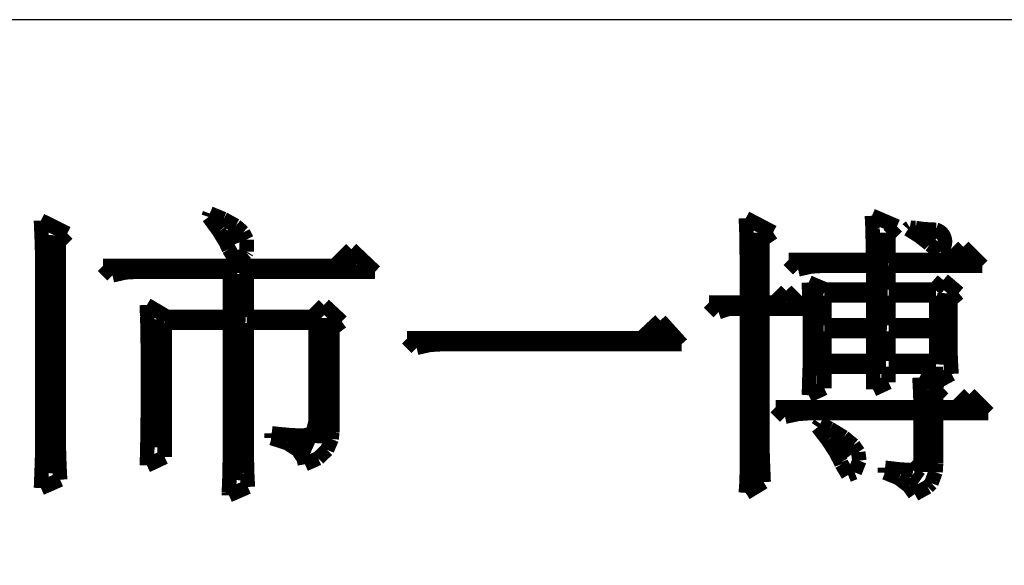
# Model space of a CAD drawing. Extents: x -53 to 531, y -106 to 304.
# Tile 58 of 66: x 505.07 to 511.97, y -94.48 to -90.65. Entities that reach past the tile are written whole.
import ezdxf

# ---------------------------------------------------------------- set-up
doc = ezdxf.new("R2010")
doc.units = 0
doc.layers.add('BOARD_GEOMETRY_DIMENSION', color=2, linetype='CONTINUOUS')

msp = doc.modelspace()

# ---------------------------------------------------------------- linework, layer by layer
at = {"layer": 'BOARD_GEOMETRY_DIMENSION'}
msp.add_lwpolyline([(526.20672, -90.654378), (473.706698, -90.654378), (473.706698, -101.154484)], dxfattribs=at)
for points, const_width in [([(506.393704, -92.037154), (506.402086, -92.012262)], 0.1016), ([(506.402086, -92.012262), (506.498098, -92.051632)], 0.1016), ([(505.22378, -92.181934), (505.2187, -92.062046)], 0.1016), ([(505.2187, -92.062046), (505.403104, -92.15374)], 0.1016), ([(506.465586, -92.13596), (506.393704, -92.037154)], 0.1016), ([(506.498098, -92.051632), (506.583188, -92.098622)], 0.1016), ([(510.161032, -92.102686), (510.157984, -92.045536)], 0.1016), ([(510.157984, -92.045536), (510.3495, -92.145358)], 0.1016), ([(511.046222, -92.117418), (511.041904, -92.028772)], 0.1016), ([(511.041904, -92.028772), (511.21691, -92.103702)], 0.1016), ([(505.289312, -92.164662), (505.2695, -93.832934)], 0.127), ([(505.403104, -92.15374), (505.34443, -92.21216)], 0.1016), ([(506.514608, -92.216224), (506.465586, -92.13596)], 0.1016), ([(506.529594, -92.128594), (506.575314, -92.22994)], 0.127), ([(506.583188, -92.098622), (506.635512, -92.145358)], 0.1016), ([(506.635512, -92.145358), (506.660404, -92.195396)], 0.1016), ([(510.163318, -92.175584), (510.161032, -92.102686)], 0.1016), ([(510.216912, -92.14612), (510.216912, -93.883734)], 0.127), ([(510.3495, -92.145358), (510.274824, -92.195396)], 0.1016), ([(511.048, -92.214192), (511.046222, -92.117418)], 0.1016), ([(511.099816, -92.14612), (511.074924, -93.137736)], 0.127), ([(511.21691, -92.103702), (511.15849, -92.162122)], 0.1016), ([(511.15849, -92.162122), (511.15849, -92.338144)], 0.1016), ([(511.371596, -92.169996), (511.295396, -92.122244)], 0.1016), ([(511.445002, -92.155518), (511.488182, -92.195904)], 0.127), ([(505.226828, -92.278708), (505.22378, -92.181934)], 0.1016), ([(505.34443, -92.21216), (505.34443, -93.674692)], 0.1016), ([(506.53569, -92.26296), (506.514608, -92.216224)], 0.1016), ([(506.660404, -92.195396), (506.660404, -92.279724)], 0.1016), ([(510.16408, -92.265246), (510.163318, -92.175584)], 0.1016), ([(510.274824, -92.195396), (510.274824, -92.637864)], 0.1016), ([(511.049016, -92.319348), (511.048, -92.214192)], 0.1016), ([(511.436112, -92.220542), (511.371596, -92.169996)], 0.1016), ([(511.446526, -92.230956), (511.436112, -92.220542)], 0.1016), ([(511.519678, -92.28074), (511.446526, -92.230956)], 0.1016), ([(505.226828, -93.714062), (505.226828, -92.278708)], 0.1016), ([(506.583188, -92.34424), (506.53569, -92.26296)], 0.1016), ([(506.656086, -92.28709), (506.593602, -92.346272)], 0.1016), ([(506.660404, -92.279724), (506.656086, -92.28709)], 0.1016), ([(507.276608, -92.379546), (507.393194, -92.26296)], 0.1016), ([(507.393194, -92.26296), (507.559818, -92.421202)], 0.1016), ([(510.165604, -92.369132), (510.16408, -92.265246)], 0.1016), ([(511.528314, -92.27185), (511.519678, -92.28074)], 0.1016), ([(511.591306, -92.338144), (511.683, -92.24645)], 0.1016), ([(511.671824, -92.33281), (511.700018, -92.314014)], 0.127), ([(511.683, -92.24645), (511.816096, -92.379546)], 0.1016), ([(506.593602, -92.346272), (506.583188, -92.34424)], 0.1016), ([(507.342902, -92.3671), (507.4285, -92.357702)], 0.127), ([(510.16662, -92.490036), (510.165604, -92.369132)], 0.1016), ([(510.524506, -92.404692), (510.457704, -92.338144)], 0.1016), ([(510.457704, -92.338144), (511.050032, -92.338144)], 0.1016), ([(511.050032, -92.338144), (511.049016, -92.319348)], 0.1016), ([(511.15849, -92.338144), (511.591306, -92.338144)], 0.1016), ([(505.719588, -92.446348), (505.652532, -92.379546)], 0.1016), ([(505.652532, -92.379546), (507.276608, -92.379546)], 0.1016), ([(505.810012, -92.42552), (505.719588, -92.446348)], 0.1016), ([(505.885704, -92.421202), (505.810012, -92.42552)], 0.1016), ([(506.543818, -92.421202), (505.885704, -92.421202)], 0.1016), ([(506.543818, -92.737686), (506.543818, -92.421202)], 0.1016), ([(506.595126, -92.436696), (506.566678, -93.881448)], 0.127), ([(507.559818, -92.421202), (506.660404, -92.421202)], 0.1016), ([(506.660404, -92.421202), (506.660404, -92.737686)], 0.1016), ([(510.6162, -92.383864), (510.524506, -92.404692)], 0.1016), ([(510.690876, -92.379546), (510.6162, -92.383864)], 0.1016), ([(511.050032, -92.379546), (510.690876, -92.379546)], 0.1016), ([(511.050032, -92.54617), (511.050032, -92.379546)], 0.1016), ([(511.816096, -92.379546), (511.15849, -92.379546)], 0.1016), ([(511.15849, -92.379546), (511.15849, -92.54617)], 0.1016), ([(510.16662, -92.637864), (510.16662, -92.490036)], 0.1016), ([(510.6035, -92.58681), (510.599182, -92.496132)], 0.1016), ([(510.599182, -92.496132), (510.716022, -92.54617)], 0.1016), ([(511.483102, -92.54617), (511.541522, -92.479622)], 0.1016), ([(511.541522, -92.479622), (511.649726, -92.571062)], 0.1016), ([(510.357882, -92.637864), (510.441194, -92.554552)], 0.1016), ([(510.441194, -92.554552), (510.565908, -92.67952)], 0.1016), ([(510.63652, -92.56903), (510.645918, -93.150182)], 0.127), ([(510.716022, -92.54617), (511.050032, -92.54617)], 0.1016), ([(511.15849, -92.54617), (511.483102, -92.54617)], 0.1016), ([(511.563112, -92.572078), (511.534918, -93.072458)], 0.127), ([(511.649726, -92.571062), (511.591306, -92.6211)], 0.1016), ([(509.966722, -92.704412), (509.89992, -92.637864)], 0.1016), ([(509.89992, -92.637864), (510.16662, -92.637864)], 0.1016), ([(510.274824, -92.637864), (510.357882, -92.637864)], 0.1016), ([(510.605532, -92.681552), (510.6035, -92.58681)], 0.1016), ([(510.707894, -92.587826), (510.707894, -92.796106)], 0.1016), ([(511.050032, -92.587826), (510.707894, -92.587826)], 0.1016), ([(511.050032, -92.796106), (511.050032, -92.587826)], 0.1016), ([(511.491484, -92.587826), (511.15849, -92.587826)], 0.1016), ([(511.15849, -92.587826), (511.15849, -92.796106)], 0.1016), ([(511.491484, -92.796106), (511.491484, -92.587826)], 0.1016), ([(511.591306, -92.6211), (511.591306, -92.939616)], 0.1016), ([(505.96292, -92.735654), (505.960888, -92.654374)], 0.1016), ([(505.960888, -92.654374), (506.10262, -92.737686)], 0.1016), ([(507.11862, -92.737686), (507.201678, -92.654374)], 0.1016), ([(507.201678, -92.654374), (507.326392, -92.77096)], 0.1016), ([(510.041398, -92.67952), (509.966722, -92.704412)], 0.1016), ([(510.16662, -92.67952), (510.041398, -92.67952)], 0.1016), ([(510.16662, -93.720412), (510.16662, -92.67952)], 0.1016), ([(510.565908, -92.67952), (510.274824, -92.67952)], 0.1016), ([(510.274824, -92.67952), (510.274824, -93.603826)], 0.1016), ([(510.607818, -92.781374), (510.605532, -92.681552)], 0.1016), ([(505.966222, -92.825062), (505.96292, -92.735654)], 0.1016), ([(506.020324, -92.753942), (506.017276, -93.651832)], 0.127), ([(506.543818, -92.779342), (506.085602, -92.779342)], 0.1016), ([(506.085602, -92.779342), (506.085602, -93.720412)], 0.1016), ([(506.10262, -92.737686), (506.543818, -92.737686)], 0.1016), ([(506.543818, -93.578934), (506.543818, -92.779342)], 0.1016), ([(506.660404, -92.737686), (507.11862, -92.737686)], 0.1016), ([(507.143512, -92.779342), (506.660404, -92.779342)], 0.1016), ([(506.660404, -92.779342), (506.660404, -93.6371)], 0.1016), ([(507.143512, -93.470476), (507.143512, -92.779342)], 0.1016), ([(507.207012, -92.745306), (507.184406, -93.623638)], 0.127), ([(507.326392, -92.77096), (507.260098, -92.820998)], 0.1016), ([(509.425194, -92.887546), (509.55829, -92.762832)], 0.1016), ([(509.55829, -92.762832), (509.708404, -92.929202)], 0.1016), ([(510.607818, -92.978224), (510.607818, -92.781374)], 0.1016), ([(505.966984, -92.921836), (505.966222, -92.825062)], 0.1016), ([(507.260098, -92.820998), (507.260098, -93.54566)], 0.1016), ([(509.499108, -92.85986), (509.6002, -92.853002)], 0.127), ([(510.707894, -92.796106), (511.050032, -92.796106)], 0.1016), ([(511.050032, -92.837762), (510.707894, -92.837762)], 0.1016), ([(510.707894, -92.837762), (510.707894, -93.045788)], 0.1016), ([(511.050032, -93.045788), (511.050032, -92.837762)], 0.1016), ([(511.15849, -92.796106), (511.491484, -92.796106)], 0.1016), ([(511.491484, -92.837762), (511.15849, -92.837762)], 0.1016), ([(511.15849, -92.837762), (511.15849, -93.045788)], 0.1016), ([(511.491484, -93.045788), (511.491484, -92.837762)], 0.1016), ([(505.968, -93.025976), (505.966984, -92.921836)], 0.1016), ([(507.85141, -92.954348), (507.784608, -92.887546)], 0.1016), ([(507.784608, -92.887546), (509.425194, -92.887546)], 0.1016), ([(507.943104, -92.93352), (507.85141, -92.954348)], 0.1016), ([(508.01778, -92.929202), (507.943104, -92.93352)], 0.1016), ([(509.708404, -92.929202), (508.01778, -92.929202)], 0.1016), ([(510.606802, -93.076014), (510.607818, -92.978224)], 0.1016), ([(511.591306, -92.939616), (511.593592, -93.034358)], 0.1016), ([(505.969016, -93.137482), (505.968, -93.025976)], 0.1016), ([(510.707894, -93.045788), (511.050032, -93.045788)], 0.1016), ([(511.15849, -93.045788), (511.491484, -93.045788)], 0.1016), ([(511.593592, -93.034358), (511.599688, -93.137482)], 0.1016), ([(510.6035, -93.172788), (510.606802, -93.076014)], 0.1016), ([(511.050032, -93.087444), (510.707894, -93.087444)], 0.1016), ([(510.707894, -93.087444), (510.707894, -93.237558)], 0.1016), ([(511.050032, -93.245686), (511.050032, -93.087444)], 0.1016), ([(511.491484, -93.087444), (511.15849, -93.087444)], 0.1016), ([(511.15849, -93.087444), (511.15849, -93.195648)], 0.1016), ([(511.491484, -93.195648), (511.491484, -93.087444)], 0.1016), ([(505.968, -93.250004), (505.969016, -93.154246)], 0.1016), ([(505.969016, -93.154246), (505.969016, -93.137482)], 0.1016), ([(510.600706, -93.268546), (510.6035, -93.172788)], 0.1016), ([(511.15849, -93.195648), (511.050032, -93.245686)], 0.1016), ([(511.379978, -93.257116), (511.374898, -93.162374)], 0.1016), ([(511.374898, -93.162374), (511.541522, -93.237558)], 0.1016), ([(511.599688, -93.137482), (511.491484, -93.195648)], 0.1016), ([(505.968, -93.346778), (505.968, -93.250004)], 0.1016), ([(510.707894, -93.237558), (510.599182, -93.287342)], 0.1016), ([(510.599182, -93.287342), (510.600706, -93.268546)], 0.1016), ([(511.38328, -93.356176), (511.379978, -93.257116)], 0.1016), ([(511.438398, -93.246702), (511.414014, -93.824806)], 0.127), ([(511.541522, -93.237558), (511.491484, -93.287342)], 0.1016), ([(511.491484, -93.287342), (511.491484, -93.370654)], 0.1016), ([(511.633216, -93.370654), (511.72491, -93.27896)], 0.1016), ([(511.72491, -93.27896), (511.858006, -93.41231)], 0.1016), ([(505.966984, -93.443552), (505.968, -93.346778)], 0.1016), ([(510.432812, -93.437202), (510.366518, -93.370654)], 0.1016), ([(510.366518, -93.370654), (511.38328, -93.370654)], 0.1016), ([(511.38328, -93.370654), (511.38328, -93.356176)], 0.1016), ([(511.491484, -93.370654), (511.633216, -93.370654)], 0.1016), ([(511.703574, -93.365828), (511.739388, -93.360748)], 0.127), ([(505.966222, -93.541342), (505.966984, -93.443552)], 0.1016), ([(507.12243, -93.555058), (507.143512, -93.470476)], 0.1016), ([(510.524506, -93.417644), (510.432812, -93.437202)], 0.1016), ([(510.599182, -93.41231), (510.524506, -93.417644)], 0.1016), ([(511.38328, -93.41231), (510.599182, -93.41231)], 0.1016), ([(511.38328, -93.762068), (511.38328, -93.41231)], 0.1016), ([(511.858006, -93.41231), (511.491484, -93.41231)], 0.1016), ([(511.491484, -93.41231), (511.491484, -93.762068)], 0.1016), ([(505.96419, -93.639132), (505.966222, -93.541342)], 0.1016), ([(510.662682, -93.510354), (510.679192, -93.485462)], 0.1016), ([(510.732278, -93.601032), (510.662682, -93.510354)], 0.1016), ([(510.679192, -93.485462), (510.745994, -93.520768)], 0.1016), ([(510.745994, -93.520768), (510.8448, -93.58122)], 0.1016), ([(506.542802, -93.67139), (506.543818, -93.578934)], 0.1016), ([(506.83541, -93.553788), (506.871478, -93.558106)], 0.1016), ([(506.83541, -93.587062), (506.83541, -93.553788)], 0.1016), ([(506.945392, -93.622622), (506.83541, -93.587062)], 0.1016), ([(506.871478, -93.558106), (506.973586, -93.567504)], 0.1016), ([(506.973586, -93.567504), (507.0602, -93.570552)], 0.1016), ([(507.006098, -93.615002), (507.119128, -93.666056)], 0.127), ([(507.0602, -93.570552), (507.12243, -93.555058)], 0.1016), ([(507.25578, -93.593412), (507.223522, -93.669358)], 0.1016), ([(507.260098, -93.54566), (507.25578, -93.593412)], 0.1016), ([(510.274824, -93.603826), (510.275586, -93.697552)], 0.1016), ([(510.78638, -93.683328), (510.732278, -93.601032)], 0.1016), ([(510.791714, -93.619828), (510.870708, -93.722952)], 0.127), ([(510.8448, -93.58122), (510.911602, -93.636338)], 0.1016), ([(505.34443, -93.674692), (505.347478, -93.77045)], 0.1016), ([(505.961904, -93.737176), (505.96419, -93.639132)], 0.1016), ([(506.541532, -93.767148), (506.542802, -93.67139)], 0.1016), ([(506.660404, -93.6371), (506.66142, -93.73489)], 0.1016), ([(507.020576, -93.67139), (506.945392, -93.622622)], 0.1016), ([(507.061216, -93.733874), (507.020576, -93.67139)], 0.1016), ([(507.223522, -93.669358), (507.161292, -93.728794)], 0.1016), ([(510.911602, -93.636338), (510.945892, -93.686376)], 0.1016), ([(505.22378, -93.810074), (505.226828, -93.714062)], 0.1016), ([(506.085602, -93.720412), (505.960888, -93.778832)], 0.1016), ([(505.960888, -93.778832), (505.961904, -93.737176)], 0.1016), ([(506.66142, -93.73489), (506.663706, -93.831918)], 0.1016), ([(507.068328, -93.77045), (507.061216, -93.733874)], 0.1016), ([(507.161292, -93.728794), (507.068328, -93.77045)], 0.1016), ([(510.165604, -93.814138), (510.16662, -93.720412)], 0.1016), ([(510.275586, -93.697552), (510.278888, -93.795342)], 0.1016), ([(510.824226, -93.755972), (510.78638, -93.683328)], 0.1016), ([(510.95402, -93.745558), (510.921, -93.827854)], 0.1016), ([(510.945892, -93.686376), (510.95402, -93.745558)], 0.1016), ([(505.219716, -93.918278), (505.22378, -93.810074)], 0.1016), ([(505.347478, -93.77045), (505.352812, -93.878654)], 0.1016), ([(506.5395, -93.866208), (506.541532, -93.767148)], 0.1016), ([(510.162302, -93.911928), (510.165604, -93.814138)], 0.1016), ([(510.278888, -93.795342), (510.283206, -93.895418)], 0.1016), ([(510.829306, -93.769688), (510.824226, -93.755972)], 0.1016), ([(510.875026, -93.845634), (510.829306, -93.769688)], 0.1016), ([(511.133598, -93.828616), (511.133598, -93.795342)], 0.1016), ([(511.133598, -93.795342), (511.242818, -93.807788)], 0.1016), ([(511.242818, -93.807788), (511.325114, -93.812106)], 0.1016), ([(511.325114, -93.812106), (511.33121, -93.813122)], 0.1016), ([(511.33121, -93.813122), (511.38328, -93.762068)], 0.1016), ([(511.491484, -93.762068), (511.48742, -93.825568)], 0.1016), ([(505.352812, -93.878654), (505.2187, -93.937836)], 0.1016), ([(506.53569, -93.967046), (506.5395, -93.866208)], 0.1016), ([(506.663706, -93.831918), (506.668532, -93.929708)], 0.1016), ([(510.921, -93.827854), (510.875026, -93.845634)], 0.1016), ([(511.228086, -93.867224), (511.133598, -93.828616)], 0.1016), ([(511.300984, -93.923358), (511.228086, -93.867224)], 0.1016), ([(511.32232, -93.851476), (511.375914, -93.889576)], 0.127), ([(511.48742, -93.825568), (511.45821, -93.903546)], 0.1016), ([(505.2187, -93.937836), (505.219716, -93.918278)], 0.1016), ([(506.668532, -93.929708), (506.53569, -93.987874)], 0.1016), ([(510.283206, -93.895418), (510.157984, -93.971364)], 0.1016), ([(510.157984, -93.971364), (510.162302, -93.911928)], 0.1016), ([(511.341624, -93.979746), (511.300984, -93.923358)], 0.1016), ([(511.432302, -93.929708), (511.341624, -93.979746)], 0.1016), ([(511.45821, -93.903546), (511.432302, -93.929708)], 0.1016), ([(506.53569, -93.987874), (506.53569, -93.967046)], 0.1016)]:
    msp.add_lwpolyline(points, dxfattribs=dict(at, const_width=const_width))
at = {"layer": 'BOARD_GEOMETRY_DIMENSION', "const_width": 0.1016}
for points in [[(511.307588, -92.11183, 0.078581), (511.295396, -92.122244)], [(511.307588, -92.11183, 0.039238), (511.347974, -92.115132)], [(511.347974, -92.115132, 0.038312), (511.491992, -92.12707)], [(511.550412, -92.234004, 0.414894), (511.491992, -92.12707)], [(511.528314, -92.27185, 0.122912), (511.550412, -92.234004)]]:
    msp.add_lwpolyline(points, format="xyb", dxfattribs=at)

doc.saveas('drawing.dxf')
